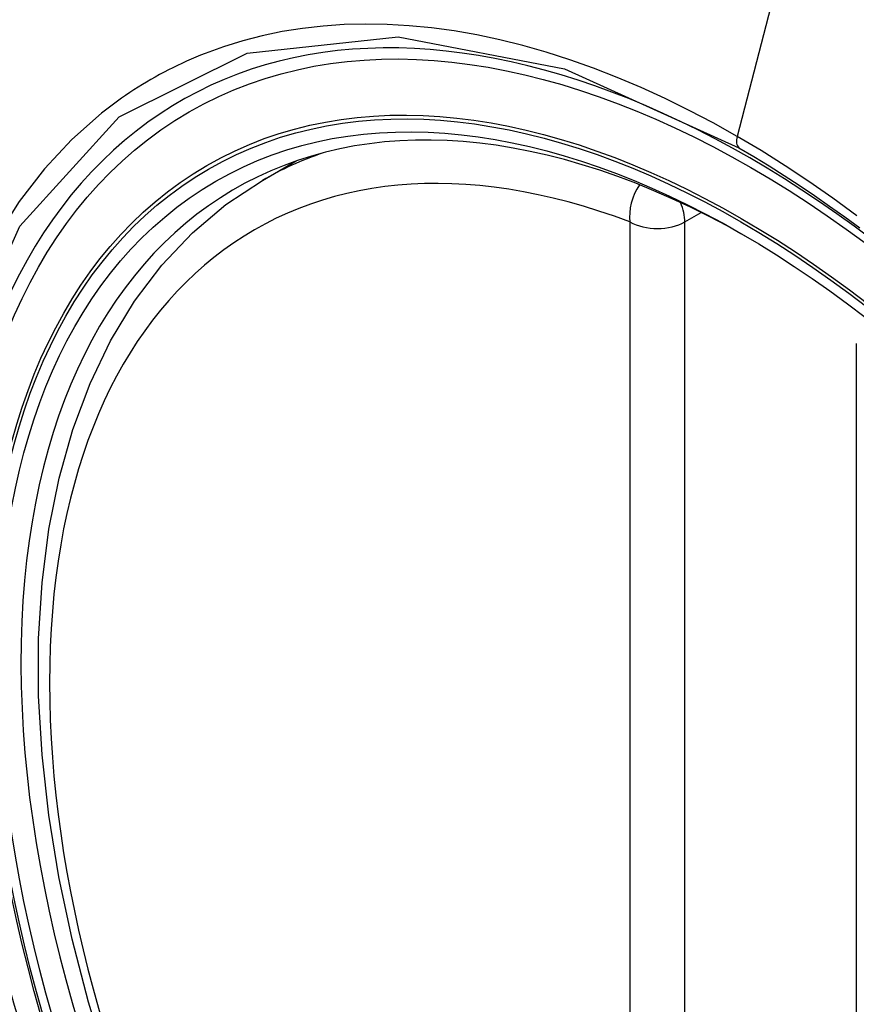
# Model space of a CAD drawing. Header units: inches. Extents: x 25 to 686, y 75 to 315.
# Tile 190 of 256: x 607.52 to 607.775, y 294.892 to 295.192. Entities that reach past the tile are written whole.
import ezdxf

# ---------------------------------------------------------------- set-up
doc = ezdxf.new("R2010")
doc.units = ezdxf.units.IN
doc.header["$MEASUREMENT"] = 0
doc.layers.add('Visible Edges(ANSI)', color=7, linetype='Continuous', lineweight=25)
doc.layers.add('Visible Tangent Edges(ANSI)', color=7, linetype='Continuous', lineweight=25)

msp = doc.modelspace()

# ---------------------------------------------------------------- linework, layer by layer
at = {"layer": 'Visible Edges(ANSI)'}
for p, q in [((607.59436, 295.14325), (607.60463, 295.14918)), ((607.77523, 295.09363), (607.77523, 294.60896))]:
    msp.add_line(p, q, dxfattribs=at)
at = {"layer": 'Visible Edges(ANSI)', "flags": 128}
msp.add_lwpolyline([(607.54732, 294.87389), (607.54138, 294.89312), (607.53638, 294.91227), (607.53234, 294.93125), (607.52929, 294.94997), (607.52724, 294.96836), (607.52621, 294.98634), (607.52621, 295.00383), (607.52725, 295.02076), (607.52933, 295.03705), (607.53246, 295.05264), (607.53664, 295.06745), (607.54188, 295.08142), (607.54815, 295.09446), (607.55544, 295.10652), (607.56376, 295.1175), (607.57305, 295.12733), (607.58327, 295.13594), (607.59436, 295.14325)], dxfattribs=at)
at = {"layer": 'Visible Edges(ANSI)'}
msp.add_ellipse((607.74355, 294.86797), major_axis=(0.15748, -0.27276), ratio=0.57735, start_param=2.363977, end_param=7.060801, dxfattribs=at)
msp.add_ellipse((607.74007, 294.86596), major_axis=(-0.15994, 0.27703), ratio=0.57735, dxfattribs=at)
at = {"layer": 'Visible Tangent Edges(ANSI)'}
for p, q in [((607.78684, 295.34232), (607.73894, 295.15665)), ((607.72302, 295.1306), (607.72801, 295.13348)), ((607.70631, 295.1306), (607.70631, 294.64593)), ((607.72302, 294.64593), (607.72302, 295.1306))]:
    msp.add_line(p, q, dxfattribs=at)
at = {"layer": 'Visible Tangent Edges(ANSI)', "flags": 128}
for points in [[(607.73894, 295.15665), (607.73163, 295.16074), (607.72432, 295.16459), (607.717, 295.16819), (607.7097, 295.17153), (607.70241, 295.17462), (607.69516, 295.17745), (607.68794, 295.18001), (607.68077, 295.18231), (607.67366, 295.18434), (607.66662, 295.18609), (607.65964, 295.18757), (607.65272, 295.18877), (607.64587, 295.18971), (607.63909, 295.19037), (607.63238, 295.19075), (607.62576, 295.19086), (607.61924, 295.1907), (607.61283, 295.19025), (607.60654, 295.18954), (607.60036, 295.18855), (607.5943, 295.18729), (607.58836, 295.18576), (607.58256, 295.18397), (607.57689, 295.1819)], [(607.81236, 294.54846), (607.75981, 294.56721), (607.70626, 294.59971), (607.65428, 294.64438), (607.60614, 294.69931), (607.56429, 294.76167), (607.53067, 294.82876), (607.50654, 294.89783), (607.49309, 294.96542), (607.49094, 295.02849), (607.50019, 295.08391), (607.52048, 295.12937), (607.55074, 295.16258), (607.58969, 295.18204), (607.63566, 295.18702), (607.68632, 295.17725), (607.73944, 295.1532)], [(607.57689, 295.1819), (607.57546, 295.18134), (607.57405, 295.18075), (607.57265, 295.18015), (607.57125, 295.17953), (607.56986, 295.1789), (607.56849, 295.17825), (607.56712, 295.17758), (607.56576, 295.17689), (607.56441, 295.17619), (607.56307, 295.17547), (607.56174, 295.17474), (607.56042, 295.17399), (607.55911, 295.17322), (607.55781, 295.17244), (607.55652, 295.17164), (607.55524, 295.17082), (607.55397, 295.16999), (607.55271, 295.16914), (607.55146, 295.16827), (607.55022, 295.16739), (607.54899, 295.16649), (607.54777, 295.16558), (607.54656, 295.16465), (607.54536, 295.1637)], [(607.54536, 295.1637), (607.53633, 295.15572), (607.52797, 295.14675), (607.52031, 295.13683), (607.51338, 295.12598), (607.50719, 295.11424), (607.50178, 295.10164), (607.49718, 295.08823), (607.4934, 295.07409), (607.49045, 295.05925), (607.48834, 295.04375), (607.48706, 295.02764), (607.48664, 295.01096), (607.48707, 294.99374), (607.48835, 294.9761), (607.49048, 294.9581), (607.49345, 294.93979), (607.49724, 294.92124), (607.50183, 294.90251), (607.50723, 294.88365)], [(607.77538, 295.13252), (607.76811, 295.13783), (607.76082, 295.1429), (607.75352, 295.14773), (607.74623, 295.15232), (607.73894, 295.15665)], [(607.73944, 295.1532), (607.74404, 295.15049), (607.74865, 295.14768), (607.75326, 295.14477), (607.75787, 295.14177), (607.76248, 295.13866), (607.76709, 295.13546), (607.77169, 295.13216), (607.77628, 295.12877)]]:
    msp.add_lwpolyline(points, dxfattribs=at)
at = {"layer": 'Visible Tangent Edges(ANSI)'}
for centre, major_axis, ratio, start_param, end_param in [((607.74255, 294.8674), (-0.17318, 0.29996), 0.57735, 5.05527, 10.652693), ((607.7425, 294.86737), (-0.15059, 0.26083), 0.57735, 5.66855, 8.468616), ((607.74223, 295.15721), (-0.00246, -0.00426), 0.57735, 5.161112, 6.141288), ((607.75085, 294.87219), (-0.1565, 0.27106), 0.57735, 6.171189, 6.283185), ((607.71466, 295.13542), (-0.00418, -0.01105), 0.667065, 4.356432, 5.396522), ((607.71466, 295.13542), (0.00591, -0.01023), 0.57735, 0.785398, 1.348991), ((607.71466, 295.13542), (-0.01181, 0), 0.57735, 0.785398, 2.356194)]:
    msp.add_ellipse(centre, major_axis=major_axis, ratio=ratio, start_param=start_param, end_param=end_param, dxfattribs=at)
for centre, major_axis in [((607.74315, 294.86774), (0.17111, -0.29637)), ((607.74017, 294.86602), (-0.1627, 0.2818)), ((607.74007, 294.86596), (0.1621, -0.28076))]:
    msp.add_ellipse(centre, major_axis=major_axis, ratio=0.57735, dxfattribs=at)

doc.saveas('drawing.dxf')
